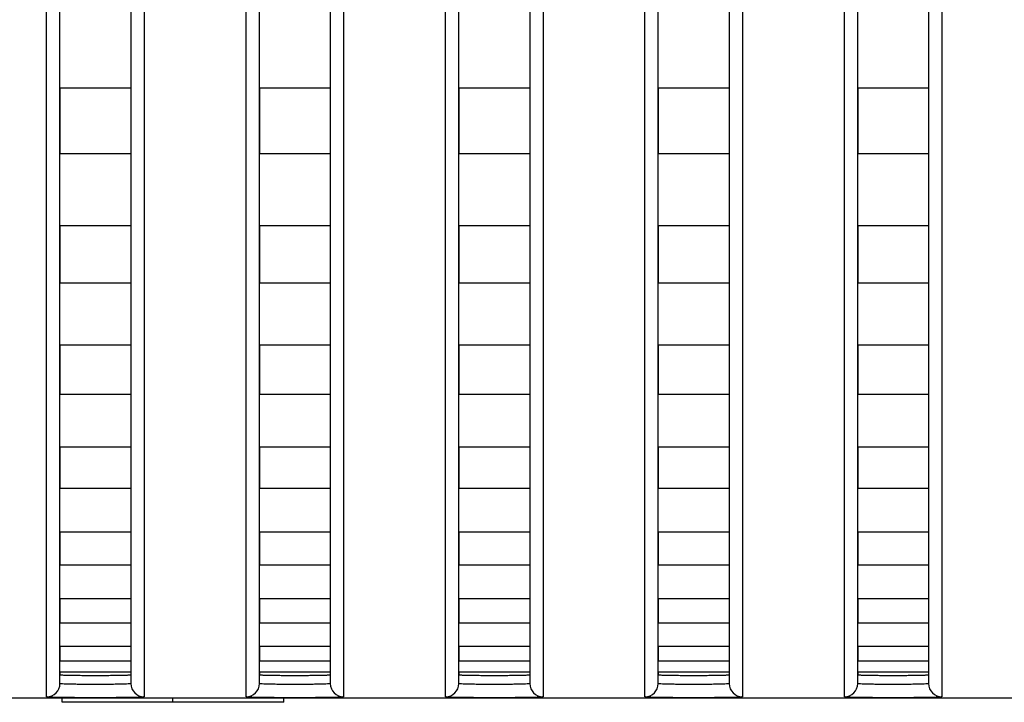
# Model space of a CAD drawing. Header units: millimetres. Extents: x -6054 to 364, y -1866 to 3094.
# Tile 237 of 256: x -4410 to -4388, y 1484 to 1499. Entities that reach past the tile are written whole.
import ezdxf

# ---------------------------------------------------------------- set-up
doc = ezdxf.new("R2010")
doc.units = ezdxf.units.MM
doc.header["$LTSCALE"] = 65.395
doc.layers.get('0').update_dxf_attribs({"linetype": 'CONTINUOUS'})

msp = doc.modelspace()

# ---------------------------------------------------------------- linework, layer by layer
at = {"linetype": 'Continuous'}
for p, q in [((-4409.223, 1484.478), (-4409.223, 1514.359)), ((-4407.623, 1514.359), (-4407.623, 1484.478)), ((-4404.723, 1484.478), (-4404.723, 1514.359)), ((-4403.123, 1514.359), (-4403.123, 1484.478)), ((-4400.223, 1484.478), (-4400.223, 1514.359)), ((-4398.623, 1514.359), (-4398.623, 1484.478)), ((-4395.723, 1484.478), (-4395.723, 1514.359)), ((-4394.123, 1514.359), (-4394.123, 1484.478)), ((-4391.223, 1484.478), (-4391.223, 1514.359)), ((-4389.623, 1514.359), (-4389.623, 1484.478)), ((-4409.523, 1484.178), (-4409.523, 1513.867)), ((-4407.323, 1513.867), (-4407.323, 1484.178)), ((-4405.023, 1484.178), (-4405.023, 1513.867)), ((-4402.823, 1513.867), (-4402.823, 1484.178)), ((-4400.523, 1484.178), (-4400.523, 1513.867)), ((-4398.323, 1513.867), (-4398.323, 1484.178)), ((-4396.023, 1484.178), (-4396.023, 1513.867)), ((-4393.823, 1513.867), (-4393.823, 1484.178)), ((-4391.523, 1484.178), (-4391.523, 1513.867)), ((-4389.323, 1513.867), (-4389.323, 1484.178)), ((-4409.223, 1497.91), (-4409.223, 1496.425)), ((-4409.223, 1497.91), (-4409.223, 1496.425)), ((-4407.623, 1497.91), (-4409.223, 1497.91)), ((-4407.623, 1497.91), (-4409.223, 1497.91)), ((-4407.623, 1497.91), (-4407.623, 1496.425)), ((-4407.623, 1497.91), (-4407.623, 1496.425)), ((-4404.723, 1497.91), (-4404.723, 1496.425)), ((-4404.723, 1497.91), (-4404.723, 1496.425)), ((-4403.123, 1497.91), (-4404.723, 1497.91)), ((-4403.123, 1497.91), (-4404.723, 1497.91)), ((-4403.123, 1497.91), (-4403.123, 1496.425)), ((-4403.123, 1497.91), (-4403.123, 1496.425)), ((-4400.223, 1497.91), (-4400.223, 1496.425)), ((-4400.223, 1497.91), (-4400.223, 1496.425)), ((-4398.623, 1497.91), (-4400.223, 1497.91)), ((-4398.623, 1497.91), (-4400.223, 1497.91)), ((-4398.623, 1497.91), (-4398.623, 1496.425)), ((-4398.623, 1497.91), (-4398.623, 1496.425)), ((-4395.723, 1497.91), (-4395.723, 1496.425)), ((-4395.723, 1497.91), (-4395.723, 1496.425)), ((-4394.123, 1497.91), (-4395.723, 1497.91)), ((-4394.123, 1497.91), (-4395.723, 1497.91)), ((-4394.123, 1497.91), (-4394.123, 1496.425)), ((-4394.123, 1497.91), (-4394.123, 1496.425)), ((-4391.223, 1497.91), (-4391.223, 1496.425)), ((-4391.223, 1497.91), (-4391.223, 1496.425)), ((-4389.623, 1497.91), (-4391.223, 1497.91)), ((-4389.623, 1497.91), (-4391.223, 1497.91)), ((-4389.623, 1497.91), (-4389.623, 1496.425)), ((-4389.623, 1497.91), (-4389.623, 1496.425)), ((-4407.623, 1496.425), (-4409.223, 1496.425)), ((-4407.623, 1496.425), (-4409.223, 1496.425)), ((-4403.123, 1496.425), (-4404.723, 1496.425)), ((-4403.123, 1496.425), (-4404.723, 1496.425)), ((-4398.623, 1496.425), (-4400.223, 1496.425)), ((-4398.623, 1496.425), (-4400.223, 1496.425)), ((-4394.123, 1496.425), (-4395.723, 1496.425)), ((-4394.123, 1496.425), (-4395.723, 1496.425)), ((-4389.623, 1496.425), (-4391.223, 1496.425)), ((-4389.623, 1496.425), (-4391.223, 1496.425)), ((-4409.223, 1494.806), (-4409.223, 1493.513)), ((-4409.223, 1494.806), (-4409.223, 1493.513)), ((-4407.623, 1494.806), (-4409.223, 1494.806)), ((-4407.623, 1494.806), (-4409.223, 1494.806)), ((-4407.623, 1494.806), (-4407.623, 1493.513)), ((-4407.623, 1494.806), (-4407.623, 1493.513)), ((-4404.723, 1494.806), (-4404.723, 1493.513)), ((-4404.723, 1494.806), (-4404.723, 1493.513)), ((-4403.123, 1494.806), (-4404.723, 1494.806)), ((-4403.123, 1494.806), (-4404.723, 1494.806)), ((-4403.123, 1494.806), (-4403.123, 1493.513)), ((-4403.123, 1494.806), (-4403.123, 1493.513)), ((-4400.223, 1494.806), (-4400.223, 1493.513)), ((-4400.223, 1494.806), (-4400.223, 1493.513)), ((-4398.623, 1494.806), (-4400.223, 1494.806)), ((-4398.623, 1494.806), (-4400.223, 1494.806)), ((-4398.623, 1494.806), (-4398.623, 1493.513)), ((-4398.623, 1494.806), (-4398.623, 1493.513)), ((-4395.723, 1494.806), (-4395.723, 1493.513)), ((-4395.723, 1494.806), (-4395.723, 1493.513)), ((-4394.123, 1494.806), (-4395.723, 1494.806)), ((-4394.123, 1494.806), (-4395.723, 1494.806)), ((-4394.123, 1494.806), (-4394.123, 1493.513)), ((-4394.123, 1494.806), (-4394.123, 1493.513)), ((-4391.223, 1494.806), (-4391.223, 1493.513)), ((-4391.223, 1494.806), (-4391.223, 1493.513)), ((-4389.623, 1494.806), (-4391.223, 1494.806)), ((-4389.623, 1494.806), (-4391.223, 1494.806)), ((-4389.623, 1494.806), (-4389.623, 1493.513)), ((-4389.623, 1494.806), (-4389.623, 1493.513)), ((-4407.623, 1493.513), (-4409.223, 1493.513)), ((-4407.623, 1493.513), (-4409.223, 1493.513)), ((-4403.123, 1493.513), (-4404.723, 1493.513)), ((-4403.123, 1493.513), (-4404.723, 1493.513)), ((-4398.623, 1493.513), (-4400.223, 1493.513)), ((-4398.623, 1493.513), (-4400.223, 1493.513)), ((-4394.123, 1493.513), (-4395.723, 1493.513)), ((-4394.123, 1493.513), (-4395.723, 1493.513)), ((-4389.623, 1493.513), (-4391.223, 1493.513)), ((-4389.623, 1493.513), (-4391.223, 1493.513)), ((-4409.223, 1492.112), (-4409.223, 1491.001)), ((-4409.223, 1492.112), (-4409.223, 1491.001)), ((-4407.623, 1492.112), (-4409.223, 1492.112)), ((-4407.623, 1492.112), (-4409.223, 1492.112)), ((-4407.623, 1492.112), (-4407.623, 1491.001)), ((-4407.623, 1492.112), (-4407.623, 1491.001)), ((-4404.723, 1492.112), (-4404.723, 1491.001)), ((-4404.723, 1492.112), (-4404.723, 1491.001)), ((-4403.123, 1492.112), (-4404.723, 1492.112)), ((-4403.123, 1492.112), (-4404.723, 1492.112)), ((-4403.123, 1492.112), (-4403.123, 1491.001)), ((-4403.123, 1492.112), (-4403.123, 1491.001)), ((-4400.223, 1492.112), (-4400.223, 1491.001)), ((-4400.223, 1492.112), (-4400.223, 1491.001)), ((-4398.623, 1492.112), (-4400.223, 1492.112)), ((-4398.623, 1492.112), (-4400.223, 1492.112)), ((-4398.623, 1492.112), (-4398.623, 1491.001)), ((-4398.623, 1492.112), (-4398.623, 1491.001)), ((-4395.723, 1492.112), (-4395.723, 1491.001)), ((-4395.723, 1492.112), (-4395.723, 1491.001)), ((-4394.123, 1492.112), (-4395.723, 1492.112)), ((-4394.123, 1492.112), (-4395.723, 1492.112)), ((-4394.123, 1492.112), (-4394.123, 1491.001)), ((-4394.123, 1492.112), (-4394.123, 1491.001)), ((-4391.223, 1492.112), (-4391.223, 1491.001)), ((-4391.223, 1492.112), (-4391.223, 1491.001)), ((-4389.623, 1492.112), (-4391.223, 1492.112)), ((-4389.623, 1492.112), (-4391.223, 1492.112)), ((-4389.623, 1492.112), (-4389.623, 1491.001)), ((-4389.623, 1492.112), (-4389.623, 1491.001)), ((-4407.623, 1491.001), (-4409.223, 1491.001)), ((-4407.623, 1491.001), (-4409.223, 1491.001)), ((-4403.123, 1491.001), (-4404.723, 1491.001)), ((-4403.123, 1491.001), (-4404.723, 1491.001)), ((-4398.623, 1491.001), (-4400.223, 1491.001)), ((-4398.623, 1491.001), (-4400.223, 1491.001)), ((-4394.123, 1491.001), (-4395.723, 1491.001)), ((-4394.123, 1491.001), (-4395.723, 1491.001)), ((-4389.623, 1491.001), (-4391.223, 1491.001)), ((-4389.623, 1491.001), (-4391.223, 1491.001)), ((-4409.223, 1489.808), (-4409.223, 1488.875)), ((-4409.223, 1489.808), (-4409.223, 1488.875)), ((-4407.623, 1489.808), (-4409.223, 1489.808)), ((-4407.623, 1489.808), (-4409.223, 1489.808)), ((-4407.623, 1489.808), (-4407.623, 1488.875)), ((-4407.623, 1489.808), (-4407.623, 1488.875)), ((-4404.723, 1489.808), (-4404.723, 1488.875)), ((-4404.723, 1489.808), (-4404.723, 1488.875)), ((-4403.123, 1489.808), (-4404.723, 1489.808)), ((-4403.123, 1489.808), (-4404.723, 1489.808)), ((-4403.123, 1489.808), (-4403.123, 1488.875)), ((-4403.123, 1489.808), (-4403.123, 1488.875)), ((-4400.223, 1489.808), (-4400.223, 1488.875)), ((-4400.223, 1489.808), (-4400.223, 1488.875)), ((-4398.623, 1489.808), (-4400.223, 1489.808)), ((-4398.623, 1489.808), (-4400.223, 1489.808)), ((-4398.623, 1489.808), (-4398.623, 1488.875)), ((-4398.623, 1489.808), (-4398.623, 1488.875)), ((-4395.723, 1489.808), (-4395.723, 1488.875)), ((-4395.723, 1489.808), (-4395.723, 1488.875)), ((-4394.123, 1489.808), (-4395.723, 1489.808)), ((-4394.123, 1489.808), (-4395.723, 1489.808)), ((-4394.123, 1489.808), (-4394.123, 1488.875)), ((-4394.123, 1489.808), (-4394.123, 1488.875)), ((-4391.223, 1489.808), (-4391.223, 1488.875)), ((-4391.223, 1489.808), (-4391.223, 1488.875)), ((-4389.623, 1489.808), (-4391.223, 1489.808)), ((-4389.623, 1489.808), (-4391.223, 1489.808)), ((-4389.623, 1489.808), (-4389.623, 1488.875)), ((-4389.623, 1489.808), (-4389.623, 1488.875)), ((-4407.623, 1488.875), (-4409.223, 1488.875)), ((-4407.623, 1488.875), (-4409.223, 1488.875)), ((-4403.123, 1488.875), (-4404.723, 1488.875)), ((-4403.123, 1488.875), (-4404.723, 1488.875)), ((-4398.623, 1488.875), (-4400.223, 1488.875)), ((-4398.623, 1488.875), (-4400.223, 1488.875)), ((-4394.123, 1488.875), (-4395.723, 1488.875)), ((-4394.123, 1488.875), (-4395.723, 1488.875)), ((-4389.623, 1488.875), (-4391.223, 1488.875)), ((-4389.623, 1488.875), (-4391.223, 1488.875)), ((-4409.223, 1487.894), (-4409.223, 1487.148)), ((-4409.223, 1487.894), (-4409.223, 1487.148)), ((-4407.623, 1487.894), (-4409.223, 1487.894)), ((-4407.623, 1487.894), (-4409.223, 1487.894)), ((-4407.623, 1487.894), (-4407.623, 1487.148)), ((-4407.623, 1487.894), (-4407.623, 1487.148)), ((-4404.723, 1487.894), (-4404.723, 1487.148)), ((-4404.723, 1487.894), (-4404.723, 1487.148)), ((-4403.123, 1487.894), (-4404.723, 1487.894)), ((-4403.123, 1487.894), (-4404.723, 1487.894)), ((-4403.123, 1487.894), (-4403.123, 1487.148)), ((-4403.123, 1487.894), (-4403.123, 1487.148)), ((-4400.223, 1487.894), (-4400.223, 1487.148)), ((-4400.223, 1487.894), (-4400.223, 1487.148)), ((-4398.623, 1487.894), (-4400.223, 1487.894)), ((-4398.623, 1487.894), (-4400.223, 1487.894)), ((-4398.623, 1487.894), (-4398.623, 1487.148)), ((-4398.623, 1487.894), (-4398.623, 1487.148)), ((-4395.723, 1487.894), (-4395.723, 1487.148)), ((-4395.723, 1487.894), (-4395.723, 1487.148)), ((-4394.123, 1487.894), (-4395.723, 1487.894)), ((-4394.123, 1487.894), (-4395.723, 1487.894)), ((-4394.123, 1487.894), (-4394.123, 1487.148)), ((-4394.123, 1487.894), (-4394.123, 1487.148)), ((-4391.223, 1487.894), (-4391.223, 1487.148)), ((-4391.223, 1487.894), (-4391.223, 1487.148)), ((-4389.623, 1487.894), (-4391.223, 1487.894)), ((-4389.623, 1487.894), (-4391.223, 1487.894)), ((-4389.623, 1487.894), (-4389.623, 1487.148)), ((-4389.623, 1487.894), (-4389.623, 1487.148)), ((-4407.623, 1487.148), (-4409.223, 1487.148)), ((-4407.623, 1487.148), (-4409.223, 1487.148)), ((-4403.123, 1487.148), (-4404.723, 1487.148)), ((-4403.123, 1487.148), (-4404.723, 1487.148)), ((-4398.623, 1487.148), (-4400.223, 1487.148)), ((-4398.623, 1487.148), (-4400.223, 1487.148)), ((-4394.123, 1487.148), (-4395.723, 1487.148)), ((-4394.123, 1487.148), (-4395.723, 1487.148)), ((-4389.623, 1487.148), (-4391.223, 1487.148)), ((-4389.623, 1487.148), (-4391.223, 1487.148)), ((-4409.223, 1486.389), (-4409.223, 1485.837)), ((-4409.223, 1486.389), (-4409.223, 1485.837)), ((-4407.623, 1486.389), (-4409.223, 1486.389)), ((-4407.623, 1486.389), (-4409.223, 1486.389)), ((-4407.623, 1486.389), (-4407.623, 1485.837)), ((-4407.623, 1486.389), (-4407.623, 1485.837)), ((-4404.723, 1486.389), (-4404.723, 1485.837)), ((-4404.723, 1486.389), (-4404.723, 1485.837)), ((-4403.123, 1486.389), (-4404.723, 1486.389)), ((-4403.123, 1486.389), (-4404.723, 1486.389)), ((-4403.123, 1486.389), (-4403.123, 1485.837)), ((-4403.123, 1486.389), (-4403.123, 1485.837)), ((-4400.223, 1486.389), (-4400.223, 1485.837)), ((-4400.223, 1486.389), (-4400.223, 1485.837)), ((-4398.623, 1486.389), (-4400.223, 1486.389)), ((-4398.623, 1486.389), (-4400.223, 1486.389)), ((-4398.623, 1486.389), (-4398.623, 1485.837)), ((-4398.623, 1486.389), (-4398.623, 1485.837)), ((-4395.723, 1486.389), (-4395.723, 1485.837)), ((-4395.723, 1486.389), (-4395.723, 1485.837)), ((-4394.123, 1486.389), (-4395.723, 1486.389)), ((-4394.123, 1486.389), (-4395.723, 1486.389)), ((-4394.123, 1486.389), (-4394.123, 1485.837)), ((-4394.123, 1486.389), (-4394.123, 1485.837)), ((-4391.223, 1486.389), (-4391.223, 1485.837)), ((-4391.223, 1486.389), (-4391.223, 1485.837)), ((-4389.623, 1486.389), (-4391.223, 1486.389)), ((-4389.623, 1486.389), (-4391.223, 1486.389)), ((-4389.623, 1486.389), (-4389.623, 1485.837)), ((-4389.623, 1486.389), (-4389.623, 1485.837)), ((-4407.623, 1485.837), (-4409.223, 1485.837)), ((-4407.623, 1485.837), (-4409.223, 1485.837)), ((-4403.123, 1485.837), (-4404.723, 1485.837)), ((-4403.123, 1485.837), (-4404.723, 1485.837)), ((-4398.623, 1485.837), (-4400.223, 1485.837)), ((-4398.623, 1485.837), (-4400.223, 1485.837)), ((-4394.123, 1485.837), (-4395.723, 1485.837)), ((-4394.123, 1485.837), (-4395.723, 1485.837)), ((-4389.623, 1485.837), (-4391.223, 1485.837)), ((-4389.623, 1485.837), (-4391.223, 1485.837)), ((-4409.223, 1485.315), (-4409.223, 1484.98)), ((-4409.223, 1485.315), (-4409.223, 1484.98)), ((-4407.623, 1485.315), (-4409.223, 1485.315)), ((-4407.623, 1485.315), (-4409.223, 1485.315)), ((-4407.623, 1485.315), (-4407.623, 1484.98)), ((-4407.623, 1485.315), (-4407.623, 1484.98)), ((-4404.723, 1485.315), (-4404.723, 1484.98)), ((-4404.723, 1485.315), (-4404.723, 1484.98)), ((-4403.123, 1485.315), (-4404.723, 1485.315)), ((-4403.123, 1485.315), (-4404.723, 1485.315)), ((-4403.123, 1485.315), (-4403.123, 1484.98)), ((-4403.123, 1485.315), (-4403.123, 1484.98)), ((-4400.223, 1485.315), (-4400.223, 1484.98)), ((-4400.223, 1485.315), (-4400.223, 1484.98)), ((-4398.623, 1485.315), (-4400.223, 1485.315)), ((-4398.623, 1485.315), (-4400.223, 1485.315)), ((-4398.623, 1485.315), (-4398.623, 1484.98)), ((-4398.623, 1485.315), (-4398.623, 1484.98)), ((-4395.723, 1485.315), (-4395.723, 1484.98)), ((-4395.723, 1485.315), (-4395.723, 1484.98)), ((-4394.123, 1485.315), (-4395.723, 1485.315)), ((-4394.123, 1485.315), (-4395.723, 1485.315)), ((-4394.123, 1485.315), (-4394.123, 1484.98)), ((-4394.123, 1485.315), (-4394.123, 1484.98)), ((-4391.223, 1485.315), (-4391.223, 1484.98)), ((-4391.223, 1485.315), (-4391.223, 1484.98)), ((-4389.623, 1485.315), (-4391.223, 1485.315)), ((-4389.623, 1485.315), (-4391.223, 1485.315)), ((-4389.623, 1485.315), (-4389.623, 1484.98)), ((-4389.623, 1485.315), (-4389.623, 1484.98)), ((-4407.623, 1484.98), (-4409.223, 1484.98)), ((-4407.623, 1484.98), (-4409.223, 1484.98)), ((-4403.123, 1484.98), (-4404.723, 1484.98)), ((-4403.123, 1484.98), (-4404.723, 1484.98)), ((-4398.623, 1484.98), (-4400.223, 1484.98)), ((-4398.623, 1484.98), (-4400.223, 1484.98)), ((-4394.123, 1484.98), (-4395.723, 1484.98)), ((-4394.123, 1484.98), (-4395.723, 1484.98)), ((-4389.623, 1484.98), (-4391.223, 1484.98)), ((-4389.623, 1484.98), (-4391.223, 1484.98)), ((-4409.223, 1484.731), (-4409.223, 1484.678)), ((-4409.223, 1484.731), (-4409.223, 1484.678)), ((-4407.623, 1484.731), (-4409.223, 1484.731)), ((-4407.623, 1484.731), (-4409.223, 1484.731)), ((-4407.623, 1484.731), (-4407.623, 1484.678)), ((-4407.623, 1484.731), (-4407.623, 1484.678)), ((-4404.723, 1484.731), (-4404.723, 1484.678)), ((-4404.723, 1484.731), (-4404.723, 1484.678)), ((-4403.123, 1484.731), (-4404.723, 1484.731)), ((-4403.123, 1484.731), (-4404.723, 1484.731)), ((-4403.123, 1484.731), (-4403.123, 1484.678)), ((-4403.123, 1484.731), (-4403.123, 1484.678)), ((-4400.223, 1484.731), (-4400.223, 1484.678)), ((-4400.223, 1484.731), (-4400.223, 1484.678)), ((-4398.623, 1484.731), (-4400.223, 1484.731)), ((-4398.623, 1484.731), (-4400.223, 1484.731)), ((-4398.623, 1484.731), (-4398.623, 1484.678)), ((-4398.623, 1484.731), (-4398.623, 1484.678)), ((-4395.723, 1484.731), (-4395.723, 1484.678)), ((-4395.723, 1484.731), (-4395.723, 1484.678)), ((-4394.123, 1484.731), (-4395.723, 1484.731)), ((-4394.123, 1484.731), (-4395.723, 1484.731)), ((-4394.123, 1484.731), (-4394.123, 1484.678)), ((-4394.123, 1484.731), (-4394.123, 1484.678)), ((-4391.223, 1484.731), (-4391.223, 1484.678)), ((-4391.223, 1484.731), (-4391.223, 1484.678)), ((-4389.623, 1484.731), (-4391.223, 1484.731)), ((-4389.623, 1484.731), (-4391.223, 1484.731)), ((-4389.623, 1484.731), (-4389.623, 1484.678)), ((-4389.623, 1484.731), (-4389.623, 1484.678)), ((-4432.673, 1484.154), (-3353.673, 1484.154)), ((-4409.173, 1484.054), (-4409.173, 1484.154)), ((-4406.673, 1484.054), (-4406.673, 1484.154)), ((-4404.173, 1484.054), (-4404.173, 1484.154)), ((-4404.173, 1484.054), (-4409.173, 1484.054))]:
    msp.add_line(p, q, dxfattribs=at)
for centre, start, end in [((-4409.523, 1484.478), 269.9896, 359.9896), ((-4407.323, 1484.478), 180.0104, 270.0104), ((-4405.023, 1484.478), 269.9896, 359.9896), ((-4402.823, 1484.478), 180.0104, 270.0104), ((-4400.523, 1484.478), 269.9896, 359.9896), ((-4398.323, 1484.478), 180.0104, 270.0104), ((-4396.023, 1484.478), 269.9896, 359.9896), ((-4393.823, 1484.478), 180.0104, 270.0104), ((-4391.523, 1484.478), 269.9896, 359.9896), ((-4389.323, 1484.478), 180.0104, 270.0104)]:
    msp.add_arc(centre, 0.3, start, end, dxfattribs=at)
for points, knots in [([(-4409.223, 1484.678), (-4409.223, 1484.676), (-4409.216, 1484.675), (-4409.206, 1484.673), (-4409.186, 1484.672), (-4409.16, 1484.67), (-4409.126, 1484.668), (-4409.069, 1484.667), (-4408.982, 1484.665), (-4408.862, 1484.663), (-4408.725, 1484.662), (-4408.577, 1484.661), (-4408.423, 1484.661), (-4408.269, 1484.661), (-4408.121, 1484.662), (-4407.984, 1484.663), (-4407.865, 1484.665), (-4407.778, 1484.667), (-4407.72, 1484.668), (-4407.686, 1484.67), (-4407.66, 1484.672), (-4407.64, 1484.673), (-4407.631, 1484.675), (-4407.623, 1484.676), (-4407.623, 1484.678)], [0, 0, 0, 0, 0.002721, 0.01001, 0.021969, 0.038509, 0.059481, 0.084689, 0.146812, 0.222502, 0.308855, 0.402555, 0.5, 0.597445, 0.691145, 0.777498, 0.853188, 0.915311, 0.940519, 0.961491, 0.978031, 0.98999, 0.997279, 1, 1, 1, 1]), ([(-4409.223, 1484.678), (-4409.223, 1484.676), (-4409.216, 1484.675), (-4409.206, 1484.673), (-4409.186, 1484.672), (-4409.16, 1484.67), (-4409.126, 1484.668), (-4409.069, 1484.667), (-4408.982, 1484.665), (-4408.862, 1484.663), (-4408.725, 1484.662), (-4408.577, 1484.661), (-4408.423, 1484.661), (-4408.269, 1484.661), (-4408.121, 1484.662), (-4407.984, 1484.663), (-4407.865, 1484.665), (-4407.778, 1484.667), (-4407.72, 1484.668), (-4407.686, 1484.67), (-4407.66, 1484.672), (-4407.64, 1484.673), (-4407.631, 1484.675), (-4407.623, 1484.676), (-4407.623, 1484.678)], [0, 0, 0, 0, 0.002721, 0.01001, 0.021969, 0.038509, 0.059481, 0.084689, 0.146812, 0.222502, 0.308855, 0.402555, 0.5, 0.597445, 0.691145, 0.777498, 0.853188, 0.915311, 0.940519, 0.961491, 0.978031, 0.98999, 0.997279, 1, 1, 1, 1]), ([(-4409.223, 1484.678), (-4409.223, 1484.676), (-4409.216, 1484.675), (-4409.206, 1484.673), (-4409.186, 1484.672), (-4409.16, 1484.67), (-4409.126, 1484.668), (-4409.069, 1484.667), (-4408.982, 1484.665), (-4408.862, 1484.663), (-4408.725, 1484.662), (-4408.577, 1484.661), (-4408.423, 1484.661), (-4408.269, 1484.661), (-4408.121, 1484.662), (-4407.984, 1484.663), (-4407.865, 1484.665), (-4407.778, 1484.667), (-4407.72, 1484.668), (-4407.686, 1484.67), (-4407.66, 1484.672), (-4407.64, 1484.673), (-4407.631, 1484.675), (-4407.623, 1484.676), (-4407.623, 1484.678)], [0, 0, 0, 0, 0.002721, 0.01001, 0.021969, 0.038509, 0.059481, 0.084689, 0.146812, 0.222502, 0.308855, 0.402555, 0.5, 0.597445, 0.691145, 0.777498, 0.853188, 0.915311, 0.940519, 0.961491, 0.978031, 0.98999, 0.997279, 1, 1, 1, 1]), ([(-4404.723, 1484.678), (-4404.723, 1484.676), (-4404.716, 1484.675), (-4404.706, 1484.673), (-4404.686, 1484.672), (-4404.66, 1484.67), (-4404.626, 1484.668), (-4404.569, 1484.667), (-4404.482, 1484.665), (-4404.362, 1484.663), (-4404.225, 1484.662), (-4404.077, 1484.661), (-4403.923, 1484.661), (-4403.769, 1484.661), (-4403.621, 1484.662), (-4403.484, 1484.663), (-4403.365, 1484.665), (-4403.278, 1484.667), (-4403.22, 1484.668), (-4403.186, 1484.67), (-4403.16, 1484.672), (-4403.14, 1484.673), (-4403.131, 1484.675), (-4403.123, 1484.676), (-4403.123, 1484.678)], [0, 0, 0, 0, 0.002721, 0.01001, 0.021969, 0.038509, 0.059481, 0.084689, 0.146812, 0.222502, 0.308855, 0.402555, 0.5, 0.597445, 0.691145, 0.777498, 0.853188, 0.915311, 0.940519, 0.961491, 0.978031, 0.98999, 0.997279, 1, 1, 1, 1]), ([(-4404.723, 1484.678), (-4404.723, 1484.676), (-4404.716, 1484.675), (-4404.706, 1484.673), (-4404.686, 1484.672), (-4404.66, 1484.67), (-4404.626, 1484.668), (-4404.569, 1484.667), (-4404.482, 1484.665), (-4404.362, 1484.663), (-4404.225, 1484.662), (-4404.077, 1484.661), (-4403.923, 1484.661), (-4403.769, 1484.661), (-4403.621, 1484.662), (-4403.484, 1484.663), (-4403.365, 1484.665), (-4403.278, 1484.667), (-4403.22, 1484.668), (-4403.186, 1484.67), (-4403.16, 1484.672), (-4403.14, 1484.673), (-4403.131, 1484.675), (-4403.123, 1484.676), (-4403.123, 1484.678)], [0, 0, 0, 0, 0.002721, 0.01001, 0.021969, 0.038509, 0.059481, 0.084689, 0.146812, 0.222502, 0.308855, 0.402555, 0.5, 0.597445, 0.691145, 0.777498, 0.853188, 0.915311, 0.940519, 0.961491, 0.978031, 0.98999, 0.997279, 1, 1, 1, 1]), ([(-4404.723, 1484.678), (-4404.723, 1484.676), (-4404.716, 1484.675), (-4404.706, 1484.673), (-4404.686, 1484.672), (-4404.66, 1484.67), (-4404.626, 1484.668), (-4404.569, 1484.667), (-4404.482, 1484.665), (-4404.362, 1484.663), (-4404.225, 1484.662), (-4404.077, 1484.661), (-4403.923, 1484.661), (-4403.769, 1484.661), (-4403.621, 1484.662), (-4403.484, 1484.663), (-4403.365, 1484.665), (-4403.278, 1484.667), (-4403.22, 1484.668), (-4403.186, 1484.67), (-4403.16, 1484.672), (-4403.14, 1484.673), (-4403.131, 1484.675), (-4403.123, 1484.676), (-4403.123, 1484.678)], [0, 0, 0, 0, 0.002721, 0.01001, 0.021969, 0.038509, 0.059481, 0.084689, 0.146812, 0.222502, 0.308855, 0.402555, 0.5, 0.597445, 0.691145, 0.777498, 0.853188, 0.915311, 0.940519, 0.961491, 0.978031, 0.98999, 0.997279, 1, 1, 1, 1]), ([(-4400.223, 1484.678), (-4400.223, 1484.676), (-4400.216, 1484.675), (-4400.206, 1484.673), (-4400.186, 1484.672), (-4400.16, 1484.67), (-4400.126, 1484.668), (-4400.069, 1484.667), (-4399.982, 1484.665), (-4399.862, 1484.663), (-4399.725, 1484.662), (-4399.577, 1484.661), (-4399.423, 1484.661), (-4399.269, 1484.661), (-4399.121, 1484.662), (-4398.984, 1484.663), (-4398.865, 1484.665), (-4398.778, 1484.667), (-4398.72, 1484.668), (-4398.686, 1484.67), (-4398.66, 1484.672), (-4398.64, 1484.673), (-4398.631, 1484.675), (-4398.623, 1484.676), (-4398.623, 1484.678)], [0, 0, 0, 0, 0.002721, 0.01001, 0.021969, 0.038509, 0.059481, 0.084689, 0.146812, 0.222502, 0.308855, 0.402555, 0.5, 0.597445, 0.691145, 0.777498, 0.853188, 0.915311, 0.940519, 0.961491, 0.978031, 0.98999, 0.997279, 1, 1, 1, 1]), ([(-4400.223, 1484.678), (-4400.223, 1484.676), (-4400.216, 1484.675), (-4400.206, 1484.673), (-4400.186, 1484.672), (-4400.16, 1484.67), (-4400.126, 1484.668), (-4400.069, 1484.667), (-4399.982, 1484.665), (-4399.862, 1484.663), (-4399.725, 1484.662), (-4399.577, 1484.661), (-4399.423, 1484.661), (-4399.269, 1484.661), (-4399.121, 1484.662), (-4398.984, 1484.663), (-4398.865, 1484.665), (-4398.778, 1484.667), (-4398.72, 1484.668), (-4398.686, 1484.67), (-4398.66, 1484.672), (-4398.64, 1484.673), (-4398.631, 1484.675), (-4398.623, 1484.676), (-4398.623, 1484.678)], [0, 0, 0, 0, 0.002721, 0.01001, 0.021969, 0.038509, 0.059481, 0.084689, 0.146812, 0.222502, 0.308855, 0.402555, 0.5, 0.597445, 0.691145, 0.777498, 0.853188, 0.915311, 0.940519, 0.961491, 0.978031, 0.98999, 0.997279, 1, 1, 1, 1]), ([(-4400.223, 1484.678), (-4400.223, 1484.676), (-4400.216, 1484.675), (-4400.206, 1484.673), (-4400.186, 1484.672), (-4400.16, 1484.67), (-4400.126, 1484.668), (-4400.069, 1484.667), (-4399.982, 1484.665), (-4399.862, 1484.663), (-4399.725, 1484.662), (-4399.577, 1484.661), (-4399.423, 1484.661), (-4399.269, 1484.661), (-4399.121, 1484.662), (-4398.984, 1484.663), (-4398.865, 1484.665), (-4398.778, 1484.667), (-4398.72, 1484.668), (-4398.686, 1484.67), (-4398.66, 1484.672), (-4398.64, 1484.673), (-4398.631, 1484.675), (-4398.623, 1484.676), (-4398.623, 1484.678)], [0, 0, 0, 0, 0.002721, 0.01001, 0.021969, 0.038509, 0.059481, 0.084689, 0.146812, 0.222502, 0.308855, 0.402555, 0.5, 0.597445, 0.691145, 0.777498, 0.853188, 0.915311, 0.940519, 0.961491, 0.978031, 0.98999, 0.997279, 1, 1, 1, 1]), ([(-4395.723, 1484.678), (-4395.723, 1484.676), (-4395.716, 1484.675), (-4395.706, 1484.673), (-4395.686, 1484.672), (-4395.66, 1484.67), (-4395.626, 1484.668), (-4395.569, 1484.667), (-4395.482, 1484.665), (-4395.362, 1484.663), (-4395.225, 1484.662), (-4395.077, 1484.661), (-4394.923, 1484.661), (-4394.769, 1484.661), (-4394.621, 1484.662), (-4394.484, 1484.663), (-4394.365, 1484.665), (-4394.278, 1484.667), (-4394.22, 1484.668), (-4394.186, 1484.67), (-4394.16, 1484.672), (-4394.14, 1484.673), (-4394.131, 1484.675), (-4394.123, 1484.676), (-4394.123, 1484.678)], [0, 0, 0, 0, 0.002721, 0.01001, 0.021969, 0.038509, 0.059481, 0.084689, 0.146812, 0.222502, 0.308855, 0.402555, 0.5, 0.597445, 0.691145, 0.777498, 0.853188, 0.915311, 0.940519, 0.961491, 0.978031, 0.98999, 0.997279, 1, 1, 1, 1]), ([(-4395.723, 1484.678), (-4395.723, 1484.676), (-4395.716, 1484.675), (-4395.706, 1484.673), (-4395.686, 1484.672), (-4395.66, 1484.67), (-4395.626, 1484.668), (-4395.569, 1484.667), (-4395.482, 1484.665), (-4395.362, 1484.663), (-4395.225, 1484.662), (-4395.077, 1484.661), (-4394.923, 1484.661), (-4394.769, 1484.661), (-4394.621, 1484.662), (-4394.484, 1484.663), (-4394.365, 1484.665), (-4394.278, 1484.667), (-4394.22, 1484.668), (-4394.186, 1484.67), (-4394.16, 1484.672), (-4394.14, 1484.673), (-4394.131, 1484.675), (-4394.123, 1484.676), (-4394.123, 1484.678)], [0, 0, 0, 0, 0.002721, 0.01001, 0.021969, 0.038509, 0.059481, 0.084689, 0.146812, 0.222502, 0.308855, 0.402555, 0.5, 0.597445, 0.691145, 0.777498, 0.853188, 0.915311, 0.940519, 0.961491, 0.978031, 0.98999, 0.997279, 1, 1, 1, 1]), ([(-4395.723, 1484.678), (-4395.723, 1484.676), (-4395.716, 1484.675), (-4395.706, 1484.673), (-4395.686, 1484.672), (-4395.66, 1484.67), (-4395.626, 1484.668), (-4395.569, 1484.667), (-4395.482, 1484.665), (-4395.362, 1484.663), (-4395.225, 1484.662), (-4395.077, 1484.661), (-4394.923, 1484.661), (-4394.769, 1484.661), (-4394.621, 1484.662), (-4394.484, 1484.663), (-4394.365, 1484.665), (-4394.278, 1484.667), (-4394.22, 1484.668), (-4394.186, 1484.67), (-4394.16, 1484.672), (-4394.14, 1484.673), (-4394.131, 1484.675), (-4394.123, 1484.676), (-4394.123, 1484.678)], [0, 0, 0, 0, 0.002721, 0.01001, 0.021969, 0.038509, 0.059481, 0.084689, 0.146812, 0.222502, 0.308855, 0.402555, 0.5, 0.597445, 0.691145, 0.777498, 0.853188, 0.915311, 0.940519, 0.961491, 0.978031, 0.98999, 0.997279, 1, 1, 1, 1]), ([(-4391.223, 1484.678), (-4391.223, 1484.676), (-4391.216, 1484.675), (-4391.206, 1484.673), (-4391.186, 1484.672), (-4391.16, 1484.67), (-4391.126, 1484.668), (-4391.069, 1484.667), (-4390.982, 1484.665), (-4390.862, 1484.663), (-4390.725, 1484.662), (-4390.577, 1484.661), (-4390.423, 1484.661), (-4390.269, 1484.661), (-4390.121, 1484.662), (-4389.984, 1484.663), (-4389.865, 1484.665), (-4389.778, 1484.667), (-4389.72, 1484.668), (-4389.686, 1484.67), (-4389.66, 1484.672), (-4389.64, 1484.673), (-4389.631, 1484.675), (-4389.623, 1484.676), (-4389.623, 1484.678)], [0, 0, 0, 0, 0.002721, 0.01001, 0.021969, 0.038509, 0.059481, 0.084689, 0.146812, 0.222502, 0.308855, 0.402555, 0.5, 0.597445, 0.691145, 0.777498, 0.853188, 0.915311, 0.940519, 0.961491, 0.978031, 0.98999, 0.997279, 1, 1, 1, 1]), ([(-4391.223, 1484.678), (-4391.223, 1484.676), (-4391.216, 1484.675), (-4391.206, 1484.673), (-4391.186, 1484.672), (-4391.16, 1484.67), (-4391.126, 1484.668), (-4391.069, 1484.667), (-4390.982, 1484.665), (-4390.862, 1484.663), (-4390.725, 1484.662), (-4390.577, 1484.661), (-4390.423, 1484.661), (-4390.269, 1484.661), (-4390.121, 1484.662), (-4389.984, 1484.663), (-4389.865, 1484.665), (-4389.778, 1484.667), (-4389.72, 1484.668), (-4389.686, 1484.67), (-4389.66, 1484.672), (-4389.64, 1484.673), (-4389.631, 1484.675), (-4389.623, 1484.676), (-4389.623, 1484.678)], [0, 0, 0, 0, 0.002721, 0.01001, 0.021969, 0.038509, 0.059481, 0.084689, 0.146812, 0.222502, 0.308855, 0.402555, 0.5, 0.597445, 0.691145, 0.777498, 0.853188, 0.915311, 0.940519, 0.961491, 0.978031, 0.98999, 0.997279, 1, 1, 1, 1]), ([(-4391.223, 1484.678), (-4391.223, 1484.676), (-4391.216, 1484.675), (-4391.206, 1484.673), (-4391.186, 1484.672), (-4391.16, 1484.67), (-4391.126, 1484.668), (-4391.069, 1484.667), (-4390.982, 1484.665), (-4390.862, 1484.663), (-4390.725, 1484.662), (-4390.577, 1484.661), (-4390.423, 1484.661), (-4390.269, 1484.661), (-4390.121, 1484.662), (-4389.984, 1484.663), (-4389.865, 1484.665), (-4389.778, 1484.667), (-4389.72, 1484.668), (-4389.686, 1484.67), (-4389.66, 1484.672), (-4389.64, 1484.673), (-4389.631, 1484.675), (-4389.623, 1484.676), (-4389.623, 1484.678)], [0, 0, 0, 0, 0.002721, 0.01001, 0.021969, 0.038509, 0.059481, 0.084689, 0.146812, 0.222502, 0.308855, 0.402555, 0.5, 0.597445, 0.691145, 0.777498, 0.853188, 0.915311, 0.940519, 0.961491, 0.978031, 0.98999, 0.997279, 1, 1, 1, 1]), ([(-4407.623, 1484.478), (-4407.623, 1484.476), (-4407.63, 1484.474), (-4407.64, 1484.472), (-4407.66, 1484.47), (-4407.7, 1484.467), (-4407.767, 1484.464), (-4407.865, 1484.461), (-4407.984, 1484.459), (-4408.121, 1484.458), (-4408.269, 1484.457), (-4408.423, 1484.457), (-4408.577, 1484.457), (-4408.725, 1484.458), (-4408.862, 1484.459), (-4408.982, 1484.461), (-4409.08, 1484.464), (-4409.147, 1484.467), (-4409.186, 1484.47), (-4409.206, 1484.472), (-4409.216, 1484.474), (-4409.223, 1484.476), (-4409.223, 1484.478)], [0, 0, 0, 0, 0.002976, 0.01034, 0.022326, 0.038871, 0.085025, 0.147098, 0.222725, 0.309008, 0.402632, 0.499999, 0.597367, 0.690991, 0.777274, 0.852901, 0.914974, 0.961128, 0.977674, 0.98966, 0.997024, 1, 1, 1, 1]), ([(-4403.123, 1484.478), (-4403.123, 1484.476), (-4403.13, 1484.474), (-4403.14, 1484.472), (-4403.16, 1484.47), (-4403.2, 1484.467), (-4403.267, 1484.464), (-4403.365, 1484.461), (-4403.484, 1484.459), (-4403.621, 1484.458), (-4403.769, 1484.457), (-4403.923, 1484.457), (-4404.077, 1484.457), (-4404.225, 1484.458), (-4404.362, 1484.459), (-4404.482, 1484.461), (-4404.58, 1484.464), (-4404.647, 1484.467), (-4404.686, 1484.47), (-4404.706, 1484.472), (-4404.716, 1484.474), (-4404.723, 1484.476), (-4404.723, 1484.478)], [0, 0, 0, 0, 0.002976, 0.01034, 0.022326, 0.038871, 0.085025, 0.147098, 0.222725, 0.309008, 0.402632, 0.499999, 0.597367, 0.690991, 0.777274, 0.852901, 0.914974, 0.961128, 0.977674, 0.98966, 0.997024, 1, 1, 1, 1]), ([(-4398.623, 1484.478), (-4398.623, 1484.476), (-4398.63, 1484.474), (-4398.64, 1484.472), (-4398.66, 1484.47), (-4398.7, 1484.467), (-4398.767, 1484.464), (-4398.865, 1484.461), (-4398.984, 1484.459), (-4399.121, 1484.458), (-4399.269, 1484.457), (-4399.423, 1484.457), (-4399.577, 1484.457), (-4399.725, 1484.458), (-4399.862, 1484.459), (-4399.982, 1484.461), (-4400.08, 1484.464), (-4400.147, 1484.467), (-4400.186, 1484.47), (-4400.206, 1484.472), (-4400.216, 1484.474), (-4400.223, 1484.476), (-4400.223, 1484.478)], [0, 0, 0, 0, 0.002976, 0.01034, 0.022326, 0.038871, 0.085025, 0.147098, 0.222725, 0.309008, 0.402632, 0.499999, 0.597367, 0.690991, 0.777274, 0.852901, 0.914974, 0.961128, 0.977674, 0.98966, 0.997024, 1, 1, 1, 1]), ([(-4394.123, 1484.478), (-4394.123, 1484.476), (-4394.13, 1484.474), (-4394.14, 1484.472), (-4394.16, 1484.47), (-4394.2, 1484.467), (-4394.267, 1484.464), (-4394.365, 1484.461), (-4394.484, 1484.459), (-4394.621, 1484.458), (-4394.769, 1484.457), (-4394.923, 1484.457), (-4395.077, 1484.457), (-4395.225, 1484.458), (-4395.362, 1484.459), (-4395.482, 1484.461), (-4395.58, 1484.464), (-4395.647, 1484.467), (-4395.686, 1484.47), (-4395.706, 1484.472), (-4395.716, 1484.474), (-4395.723, 1484.476), (-4395.723, 1484.478)], [0, 0, 0, 0, 0.002976, 0.01034, 0.022326, 0.038871, 0.085025, 0.147098, 0.222725, 0.309008, 0.402632, 0.499999, 0.597367, 0.690991, 0.777274, 0.852901, 0.914974, 0.961128, 0.977674, 0.98966, 0.997024, 1, 1, 1, 1]), ([(-4389.623, 1484.478), (-4389.623, 1484.476), (-4389.63, 1484.474), (-4389.64, 1484.472), (-4389.66, 1484.47), (-4389.7, 1484.467), (-4389.767, 1484.464), (-4389.865, 1484.461), (-4389.984, 1484.459), (-4390.121, 1484.458), (-4390.269, 1484.457), (-4390.423, 1484.457), (-4390.577, 1484.457), (-4390.725, 1484.458), (-4390.862, 1484.459), (-4390.982, 1484.461), (-4391.08, 1484.464), (-4391.147, 1484.467), (-4391.186, 1484.47), (-4391.206, 1484.472), (-4391.216, 1484.474), (-4391.223, 1484.476), (-4391.223, 1484.478)], [0, 0, 0, 0, 0.002976, 0.01034, 0.022326, 0.038871, 0.085025, 0.147098, 0.222725, 0.309008, 0.402632, 0.499999, 0.597367, 0.690991, 0.777274, 0.852901, 0.914974, 0.961128, 0.977674, 0.98966, 0.997024, 1, 1, 1, 1]), ([(-4407.323, 1484.178), (-4407.323, 1484.176), (-4407.333, 1484.175), (-4407.346, 1484.172), (-4407.374, 1484.17), (-4407.41, 1484.168), (-4407.456, 1484.166), (-4407.535, 1484.163), (-4407.654, 1484.161), (-4407.819, 1484.159), (-4408.007, 1484.158), (-4408.211, 1484.157), (-4408.423, 1484.157), (-4408.635, 1484.157), (-4408.839, 1484.158), (-4409.027, 1484.159), (-4409.192, 1484.161), (-4409.311, 1484.163), (-4409.391, 1484.166), (-4409.437, 1484.168), (-4409.472, 1484.17), (-4409.5, 1484.172), (-4409.513, 1484.175), (-4409.523, 1484.176), (-4409.523, 1484.178)], [0, 0, 0, 0, 0.002716, 0.009974, 0.021884, 0.038363, 0.059267, 0.084407, 0.146421, 0.222076, 0.308492, 0.402345, 0.499999, 0.597653, 0.691507, 0.777923, 0.853578, 0.915592, 0.940732, 0.961637, 0.978116, 0.990026, 0.997284, 1, 1, 1, 1]), ([(-4402.823, 1484.178), (-4402.823, 1484.176), (-4402.833, 1484.175), (-4402.846, 1484.172), (-4402.874, 1484.17), (-4402.91, 1484.168), (-4402.956, 1484.166), (-4403.035, 1484.163), (-4403.154, 1484.161), (-4403.319, 1484.159), (-4403.507, 1484.158), (-4403.711, 1484.157), (-4403.923, 1484.157), (-4404.135, 1484.157), (-4404.339, 1484.158), (-4404.527, 1484.159), (-4404.692, 1484.161), (-4404.811, 1484.163), (-4404.891, 1484.166), (-4404.937, 1484.168), (-4404.972, 1484.17), (-4405, 1484.172), (-4405.013, 1484.175), (-4405.023, 1484.176), (-4405.023, 1484.178)], [0, 0, 0, 0, 0.002716, 0.009974, 0.021884, 0.038363, 0.059267, 0.084407, 0.146421, 0.222076, 0.308492, 0.402345, 0.499999, 0.597653, 0.691507, 0.777923, 0.853578, 0.915592, 0.940732, 0.961637, 0.978116, 0.990026, 0.997284, 1, 1, 1, 1]), ([(-4398.323, 1484.178), (-4398.323, 1484.176), (-4398.333, 1484.175), (-4398.346, 1484.172), (-4398.374, 1484.17), (-4398.41, 1484.168), (-4398.456, 1484.166), (-4398.535, 1484.163), (-4398.654, 1484.161), (-4398.819, 1484.159), (-4399.007, 1484.158), (-4399.211, 1484.157), (-4399.423, 1484.157), (-4399.635, 1484.157), (-4399.839, 1484.158), (-4400.027, 1484.159), (-4400.192, 1484.161), (-4400.311, 1484.163), (-4400.391, 1484.166), (-4400.437, 1484.168), (-4400.472, 1484.17), (-4400.5, 1484.172), (-4400.513, 1484.175), (-4400.523, 1484.176), (-4400.523, 1484.178)], [0, 0, 0, 0, 0.002716, 0.009974, 0.021884, 0.038363, 0.059267, 0.084407, 0.146421, 0.222076, 0.308492, 0.402345, 0.499999, 0.597653, 0.691507, 0.777923, 0.853578, 0.915592, 0.940732, 0.961637, 0.978116, 0.990026, 0.997284, 1, 1, 1, 1]), ([(-4393.823, 1484.178), (-4393.823, 1484.176), (-4393.833, 1484.175), (-4393.846, 1484.172), (-4393.874, 1484.17), (-4393.91, 1484.168), (-4393.956, 1484.166), (-4394.035, 1484.163), (-4394.154, 1484.161), (-4394.319, 1484.159), (-4394.507, 1484.158), (-4394.711, 1484.157), (-4394.923, 1484.157), (-4395.135, 1484.157), (-4395.339, 1484.158), (-4395.527, 1484.159), (-4395.692, 1484.161), (-4395.811, 1484.163), (-4395.891, 1484.166), (-4395.937, 1484.168), (-4395.972, 1484.17), (-4396, 1484.172), (-4396.013, 1484.175), (-4396.023, 1484.176), (-4396.023, 1484.178)], [0, 0, 0, 0, 0.002716, 0.009974, 0.021884, 0.038363, 0.059267, 0.084407, 0.146421, 0.222076, 0.308492, 0.402345, 0.499999, 0.597653, 0.691507, 0.777923, 0.853578, 0.915592, 0.940732, 0.961637, 0.978116, 0.990026, 0.997284, 1, 1, 1, 1]), ([(-4389.323, 1484.178), (-4389.323, 1484.176), (-4389.333, 1484.175), (-4389.346, 1484.172), (-4389.374, 1484.17), (-4389.41, 1484.168), (-4389.456, 1484.166), (-4389.535, 1484.163), (-4389.654, 1484.161), (-4389.819, 1484.159), (-4390.007, 1484.158), (-4390.211, 1484.157), (-4390.423, 1484.157), (-4390.635, 1484.157), (-4390.839, 1484.158), (-4391.027, 1484.159), (-4391.192, 1484.161), (-4391.311, 1484.163), (-4391.391, 1484.166), (-4391.437, 1484.168), (-4391.472, 1484.17), (-4391.5, 1484.172), (-4391.513, 1484.175), (-4391.523, 1484.176), (-4391.523, 1484.178)], [0, 0, 0, 0, 0.002716, 0.009974, 0.021884, 0.038363, 0.059267, 0.084407, 0.146421, 0.222076, 0.308492, 0.402345, 0.499999, 0.597653, 0.691507, 0.777923, 0.853578, 0.915592, 0.940732, 0.961637, 0.978116, 0.990026, 0.997284, 1, 1, 1, 1])]:
    msp.add_open_spline(points, degree=3, knots=knots, dxfattribs=at)

doc.saveas('drawing.dxf')
